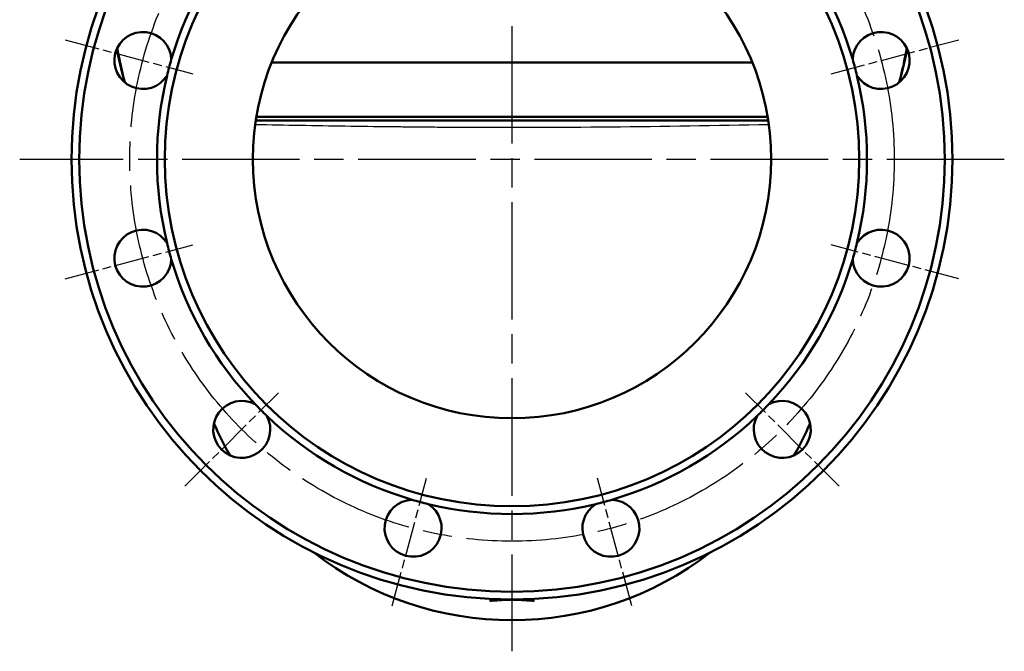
# Model space of a CAD drawing. Header units: millimetres. Extents: x 96 to 1438, y 429 to 1917.
# Tile 13 of 21: x 1058 to 1438, y 993 to 1237. Entities that reach past the tile are written whole.
import ezdxf

# ---------------------------------------------------------------- set-up
doc = ezdxf.new("R2010")
doc.units = ezdxf.units.MM
doc.header["$LTSCALE"] = 8
doc.linetypes.add('CHAIN', pattern=[0.3543, 0.2362, -0.0295, 0.0591, -0.0295])
for name, color, linetype, lineweight in [('Mittellinie(DIN)', 4, 'CHAIN', 25), ('Mittelpunktmarkierung(DIN)', 4, 'CHAIN', 25), ('Sichtbare Kanten(DIN)', 7, 'Continuous', 50), ('Sichtbare tangentiale Kanten(DIN)', 3, 'Continuous', 25)]:
    doc.layers.add(name, color=color, linetype=linetype, lineweight=lineweight)

msp = doc.modelspace()

# ---------------------------------------------------------------- linework, layer by layer
at = {"layer": 'Mittellinie(DIN)', "linetype": 'CHAIN', "ltscale": 23.990969}
msp.add_circle((1248.39, 1183.06), 147.5, dxfattribs=at)
at = {"layer": 'Mittelpunktmarkierung(DIN)', "linetype": 'CHAIN', "ltscale": 23.990969}
for p, q in [((1248.39, 1914.49), (1248.39, 993.06)), ((1438.39, 1183.06), (1058.39, 1183.06))]:
    msp.add_line(p, q, dxfattribs=at)
at = {"layer": 'Mittelpunktmarkierung(DIN)', "linetype": 'CHAIN', "ltscale": 7.083847}
for p, q in [((1075.97, 1229.25), (1125.24, 1216.06)), ((1371.55, 1216.06), (1420.81, 1229.25)), ((1075.97, 1136.86), (1125.24, 1150.06)), ((1420.81, 1136.86), (1371.55, 1150.06)), ((1122.17, 1056.84), (1158.24, 1092.9)), ((1374.61, 1056.84), (1338.55, 1092.9)), ((1202.19, 1010.64), (1215.39, 1059.9)), ((1294.59, 1010.64), (1281.39, 1059.9))]:
    msp.add_line(p, q, dxfattribs=at)
at = {"layer": 'Sichtbare Kanten(DIN)'}
for p, q in [((1155.65, 1220.46), (1341.13, 1220.46)), ((1201.69, 1198.06), (1149.52, 1198.06)), ((1149.75, 1199.46), (1347.04, 1199.46)), ((1217.48, 1198.06), (1201.69, 1198.06)), ((1240.89, 1198.06), (1217.48, 1198.06)), ((1255.89, 1198.06), (1240.89, 1198.06)), ((1347.26, 1198.06), (1255.89, 1198.06))]:
    msp.add_line(p, q, dxfattribs=at)
at = {"layer": 'Sichtbare Kanten(DIN)', "flags": 128}
for points in [[(1095.89, 1225.76), (1096, 1225.21), (1096.1, 1224.66), (1096.21, 1224.11), (1096.32, 1223.56), (1096.44, 1223.01), (1096.55, 1222.47), (1096.67, 1221.92), (1096.79, 1221.37), (1096.91, 1220.82), (1097.03, 1220.28), (1097.16, 1219.73), (1097.28, 1219.19), (1097.41, 1218.64), (1097.55, 1218.1), (1097.68, 1217.55), (1097.82, 1217.01), (1097.95, 1216.47), (1098.09, 1215.93), (1098.24, 1215.39), (1098.38, 1214.85), (1098.53, 1214.31), (1098.67, 1213.77), (1098.82, 1213.23), (1098.98, 1212.7)], [(1397.81, 1212.7), (1397.96, 1213.23), (1398.11, 1213.77), (1398.26, 1214.31), (1398.4, 1214.85), (1398.55, 1215.39), (1398.69, 1215.93), (1398.83, 1216.47), (1398.97, 1217.01), (1399.1, 1217.55), (1399.24, 1218.1), (1399.37, 1218.64), (1399.5, 1219.18), (1399.63, 1219.73), (1399.75, 1220.27), (1399.88, 1220.82), (1400, 1221.37), (1400.12, 1221.91), (1400.23, 1222.46), (1400.35, 1223.01), (1400.46, 1223.56), (1400.57, 1224.11), (1400.68, 1224.66), (1400.79, 1225.21), (1400.89, 1225.76)]]:
    msp.add_lwpolyline(points, dxfattribs=at)
at = {"layer": 'Sichtbare Kanten(DIN)'}
for radius in [170, 167, 134, 100]:
    msp.add_circle((1248.39, 1183.06), radius, dxfattribs=at)
for centre, radius, start, end in [((1248.39, 1183.06), 137, 136.3215, 163.6785), ((1248.39, 1183.06), 137, 16.3215, 43.6785), ((1105.92, 1221.23), 11, 1.6929, 328.3071), ((1390.87, 1221.23), 11, 211.6929, 178.3071), ((1248.39, 1183.06), 137, 163.6785, 166.3215), ((1248.39, 1183.06), 137, 13.6785, 16.3215), ((1248.39, 1183.06), 137, 166.3215, 193.6785), ((1248.39, 1183.06), 137, 346.3215, 13.6785), ((1105.92, 1144.88), 11, 31.6929, 358.3071), ((1390.87, 1144.88), 11, 181.6929, 148.3071), ((1248.39, 1183.06), 137, 193.6785, 196.3215), ((1248.39, 1183.06), 137, 343.6785, 346.3215), ((1248.39, 1183.06), 137, 196.3215, 223.6785), ((1248.39, 1183.06), 137, 316.3215, 343.6785), ((1144.09, 1078.76), 11, 61.6929, 28.3071), ((1248.39, 1183.06), 137, 223.6785, 226.3215), ((1352.69, 1078.76), 11, 151.6929, 118.3071), ((1248.39, 1183.06), 137, 313.6785, 316.3215), ((1248.39, 1183.06), 137, 226.3215, 253.6785), ((1248.39, 1183.06), 137, 286.3215, 313.6785), ((1248.39, 1130.06), 125, 203.0327, 209.3471), ((1248.39, 1130.06), 125, 330.6529, 336.9673), ((1210.22, 1040.58), 11, 91.6929, 58.3071), ((1248.39, 1183.06), 137, 253.6785, 256.3215), ((1248.39, 1183.06), 137, 256.3215, 283.6785), ((1286.57, 1040.58), 11, 121.6929, 88.3071), ((1248.39, 1183.06), 137, 283.6785, 286.3215), ((1248.39, 1130.06), 125, 232.1749, 307.8251)]:
    msp.add_arc(centre, radius, start, end, dxfattribs=at)
at = {"layer": 'Sichtbare tangentiale Kanten(DIN)'}
for p, q in [((1239.96, 1012.32), (1239.96, 1013.26)), ((1256.82, 1013.26), (1256.82, 1012.32))]:
    msp.add_line(p, q, dxfattribs=at)
at = {"layer": 'Sichtbare tangentiale Kanten(DIN)', "flags": 128}
for points in [[(1099.34, 1212.41), (1099.19, 1212.99), (1099.03, 1213.57), (1098.88, 1214.15), (1098.73, 1214.73), (1098.58, 1215.31), (1098.43, 1215.89), (1098.29, 1216.48), (1098.15, 1217.06), (1098.01, 1217.64), (1097.88, 1218.23), (1097.75, 1218.82), (1097.62, 1219.4), (1097.49, 1219.99), (1097.36, 1220.58), (1097.24, 1221.16), (1097.12, 1221.75), (1097, 1222.34), (1096.89, 1222.93), (1096.77, 1223.52), (1096.66, 1224.11), (1096.56, 1224.71), (1096.45, 1225.3), (1096.35, 1225.89), (1096.25, 1226.48)], [(1400.53, 1226.48), (1400.43, 1225.89), (1400.33, 1225.29), (1400.23, 1224.7), (1400.12, 1224.11), (1400.01, 1223.52), (1399.9, 1222.93), (1399.78, 1222.34), (1399.66, 1221.75), (1399.54, 1221.16), (1399.42, 1220.57), (1399.3, 1219.99), (1399.17, 1219.4), (1399.04, 1218.81), (1398.9, 1218.23), (1398.77, 1217.64), (1398.63, 1217.06), (1398.49, 1216.47), (1398.35, 1215.89), (1398.2, 1215.31), (1398.06, 1214.73), (1397.91, 1214.15), (1397.75, 1213.57), (1397.6, 1212.99), (1397.44, 1212.41)], [(1149.3, 1196.53), (1151.47, 1196.49), (1153.64, 1196.46), (1155.81, 1196.42), (1157.98, 1196.38), (1160.15, 1196.34), (1162.32, 1196.31), (1164.5, 1196.27), (1166.67, 1196.24), (1168.84, 1196.2), (1171.01, 1196.16), (1173.18, 1196.13), (1175.35, 1196.09), (1177.52, 1196.06), (1179.69, 1196.02), (1181.86, 1195.99), (1184.03, 1195.96), (1186.2, 1195.93), (1188.38, 1195.89), (1190.55, 1195.86), (1192.72, 1195.83), (1194.89, 1195.8), (1197.06, 1195.78), (1199.23, 1195.75), (1201.4, 1195.72)], [(1201.4, 1195.72), (1202.08, 1195.71), (1202.76, 1195.71), (1203.43, 1195.7), (1204.11, 1195.69), (1204.79, 1195.68), (1205.46, 1195.68), (1206.14, 1195.67), (1206.81, 1195.66), (1207.49, 1195.65), (1208.17, 1195.65), (1208.84, 1195.64), (1209.52, 1195.63), (1210.2, 1195.63), (1210.87, 1195.62), (1211.55, 1195.61), (1212.23, 1195.61), (1212.9, 1195.6), (1213.58, 1195.59), (1214.25, 1195.59), (1214.93, 1195.58), (1215.61, 1195.57), (1216.28, 1195.57), (1216.96, 1195.56), (1217.64, 1195.56)], [(1217.64, 1195.56), (1218.61, 1195.55), (1219.57, 1195.54), (1220.54, 1195.53), (1221.51, 1195.53), (1222.48, 1195.52), (1223.45, 1195.51), (1224.42, 1195.51), (1225.39, 1195.5), (1226.36, 1195.5), (1227.33, 1195.49), (1228.29, 1195.48), (1229.26, 1195.48), (1230.23, 1195.47), (1231.2, 1195.47), (1232.17, 1195.46), (1233.14, 1195.46), (1234.11, 1195.46), (1235.08, 1195.45), (1236.05, 1195.45), (1237.02, 1195.45), (1237.98, 1195.44), (1238.95, 1195.44), (1239.92, 1195.44), (1240.89, 1195.44)], [(1240.89, 1195.44), (1241.52, 1195.43), (1242.14, 1195.43), (1242.77, 1195.43), (1243.39, 1195.43), (1244.02, 1195.43), (1244.64, 1195.43), (1245.27, 1195.43), (1245.89, 1195.43), (1246.52, 1195.43), (1247.14, 1195.43), (1247.77, 1195.43), (1248.39, 1195.43), (1249.02, 1195.43), (1249.64, 1195.43), (1250.27, 1195.43), (1250.89, 1195.43), (1251.52, 1195.43), (1252.14, 1195.43), (1252.77, 1195.43), (1253.39, 1195.43), (1254.02, 1195.43), (1254.64, 1195.43), (1255.27, 1195.43), (1255.89, 1195.44)], [(1255.89, 1195.44), (1259.71, 1195.45), (1263.53, 1195.46), (1267.34, 1195.48), (1271.16, 1195.5), (1274.98, 1195.53), (1278.8, 1195.55), (1282.61, 1195.59), (1286.43, 1195.62), (1290.25, 1195.66), (1294.06, 1195.71), (1297.88, 1195.75), (1301.7, 1195.8), (1305.51, 1195.85), (1309.33, 1195.91), (1313.15, 1195.97), (1316.96, 1196.02), (1320.78, 1196.08), (1324.59, 1196.14), (1328.41, 1196.21), (1332.22, 1196.27), (1336.04, 1196.33), (1339.85, 1196.4), (1343.67, 1196.46), (1347.48, 1196.53)], [(1240.26, 1012.9), (1240.25, 1012.88), (1240.24, 1012.86), (1240.22, 1012.83), (1240.21, 1012.81), (1240.2, 1012.79), (1240.19, 1012.76), (1240.17, 1012.74), (1240.16, 1012.72), (1240.15, 1012.69), (1240.13, 1012.67), (1240.12, 1012.64), (1240.11, 1012.62), (1240.1, 1012.6), (1240.08, 1012.57), (1240.07, 1012.55), (1240.06, 1012.52), (1240.05, 1012.5), (1240.03, 1012.47), (1240.02, 1012.45), (1240.01, 1012.42), (1240, 1012.4), (1239.98, 1012.37), (1239.97, 1012.35), (1239.96, 1012.32)], [(1239.96, 1012.32), (1239.99, 1012.35), (1240.01, 1012.37), (1240.04, 1012.39), (1240.07, 1012.41), (1240.1, 1012.43), (1240.13, 1012.46), (1240.16, 1012.48), (1240.18, 1012.5), (1240.21, 1012.52), (1240.24, 1012.54), (1240.27, 1012.56), (1240.3, 1012.58), (1240.32, 1012.6), (1240.35, 1012.62), (1240.38, 1012.64), (1240.41, 1012.66), (1240.44, 1012.68), (1240.46, 1012.7), (1240.49, 1012.71), (1240.52, 1012.73), (1240.55, 1012.75), (1240.58, 1012.77), (1240.6, 1012.78), (1240.63, 1012.8)], [(1240.9, 1012.44), (1240.86, 1012.43), (1240.82, 1012.43), (1240.78, 1012.42), (1240.74, 1012.42), (1240.7, 1012.42), (1240.66, 1012.41), (1240.62, 1012.41), (1240.58, 1012.4), (1240.55, 1012.4), (1240.51, 1012.39), (1240.47, 1012.39), (1240.43, 1012.38), (1240.39, 1012.38), (1240.35, 1012.37), (1240.31, 1012.37), (1240.27, 1012.36), (1240.23, 1012.36), (1240.2, 1012.35), (1240.16, 1012.35), (1240.12, 1012.34), (1240.08, 1012.34), (1240.04, 1012.33), (1240, 1012.33), (1239.97, 1012.32)], [(1240.42, 1013.24), (1240.42, 1013.23), (1240.41, 1013.21), (1240.41, 1013.2), (1240.4, 1013.18), (1240.39, 1013.17), (1240.39, 1013.16), (1240.38, 1013.14), (1240.38, 1013.13), (1240.37, 1013.11), (1240.36, 1013.1), (1240.36, 1013.08), (1240.35, 1013.07), (1240.34, 1013.06), (1240.34, 1013.04), (1240.33, 1013.03), (1240.32, 1013.01), (1240.31, 1013), (1240.31, 1012.98), (1240.3, 1012.97), (1240.29, 1012.96), (1240.29, 1012.94), (1240.28, 1012.93), (1240.27, 1012.91), (1240.26, 1012.9)], [(1240.63, 1012.8), (1240.66, 1012.82), (1240.68, 1012.83), (1240.7, 1012.85), (1240.73, 1012.87), (1240.75, 1012.88), (1240.77, 1012.9), (1240.79, 1012.92), (1240.81, 1012.94), (1240.83, 1012.95), (1240.85, 1012.97), (1240.87, 1012.99), (1240.89, 1013), (1240.91, 1013.02), (1240.93, 1013.04), (1240.95, 1013.06), (1240.97, 1013.07), (1240.98, 1013.09), (1241, 1013.11), (1241.02, 1013.12), (1241.03, 1013.14), (1241.05, 1013.16), (1241.06, 1013.18), (1241.08, 1013.19), (1241.09, 1013.21)], [(1240.9, 1012.83), (1240.89, 1012.83), (1240.88, 1012.82), (1240.87, 1012.82), (1240.85, 1012.82), (1240.84, 1012.82), (1240.83, 1012.82), (1240.82, 1012.82), (1240.81, 1012.82), (1240.8, 1012.82), (1240.79, 1012.82), (1240.78, 1012.81), (1240.77, 1012.81), (1240.76, 1012.81), (1240.75, 1012.81), (1240.74, 1012.81), (1240.73, 1012.81), (1240.71, 1012.81), (1240.7, 1012.81), (1240.69, 1012.81), (1240.68, 1012.8), (1240.67, 1012.8), (1240.66, 1012.8), (1240.65, 1012.8), (1240.64, 1012.8)], [(1240.89, 1012.44), (1241.47, 1012.5), (1242.07, 1012.56), (1242.67, 1012.61), (1243.28, 1012.66), (1243.9, 1012.7), (1244.52, 1012.74), (1245.16, 1012.77), (1245.8, 1012.8), (1246.44, 1012.82), (1247.09, 1012.83), (1247.74, 1012.84), (1248.38, 1012.84), (1249.03, 1012.84), (1249.68, 1012.83), (1250.32, 1012.82), (1250.97, 1012.8), (1251.61, 1012.77), (1252.24, 1012.74), (1252.87, 1012.7), (1253.5, 1012.66), (1254.11, 1012.61), (1254.72, 1012.56), (1255.31, 1012.5), (1255.89, 1012.44)], [(1244.51, 1013.1), (1244.35, 1013.09), (1244.2, 1013.08), (1244.04, 1013.08), (1243.89, 1013.07), (1243.73, 1013.06), (1243.58, 1013.05), (1243.43, 1013.04), (1243.28, 1013.03), (1243.12, 1013.02), (1242.97, 1013.01), (1242.82, 1013), (1242.67, 1012.98), (1242.52, 1012.97), (1242.37, 1012.96), (1242.22, 1012.95), (1242.07, 1012.94), (1241.92, 1012.92), (1241.77, 1012.91), (1241.63, 1012.9), (1241.48, 1012.88), (1241.33, 1012.87), (1241.19, 1012.86), (1241.04, 1012.84), (1240.9, 1012.83)], [(1255.87, 1012.82), (1255.72, 1012.84), (1255.58, 1012.85), (1255.43, 1012.86), (1255.28, 1012.88), (1255.14, 1012.89), (1254.99, 1012.91), (1254.84, 1012.92), (1254.69, 1012.93), (1254.54, 1012.94), (1254.39, 1012.96), (1254.24, 1012.97), (1254.09, 1012.98), (1253.94, 1012.99), (1253.79, 1013), (1253.64, 1013.01), (1253.48, 1013.02), (1253.33, 1013.03), (1253.18, 1013.04), (1253.02, 1013.05), (1252.87, 1013.06), (1252.71, 1013.07), (1252.56, 1013.08), (1252.4, 1013.09), (1252.25, 1013.1)], [(1255.69, 1013.21), (1255.7, 1013.19), (1255.72, 1013.18), (1255.73, 1013.16), (1255.75, 1013.14), (1255.77, 1013.12), (1255.78, 1013.11), (1255.8, 1013.09), (1255.82, 1013.07), (1255.84, 1013.06), (1255.85, 1013.04), (1255.87, 1013.02), (1255.89, 1013), (1255.91, 1012.99), (1255.93, 1012.97), (1255.95, 1012.95), (1255.97, 1012.94), (1255.99, 1012.92), (1256.01, 1012.9), (1256.03, 1012.88), (1256.06, 1012.87), (1256.08, 1012.85), (1256.1, 1012.83), (1256.13, 1012.82), (1256.15, 1012.8)], [(1256.13, 1012.79), (1256.12, 1012.79), (1256.11, 1012.8), (1256.1, 1012.8), (1256.08, 1012.8), (1256.07, 1012.8), (1256.06, 1012.8), (1256.05, 1012.8), (1256.04, 1012.8), (1256.03, 1012.8), (1256.02, 1012.81), (1256.01, 1012.81), (1256, 1012.81), (1255.99, 1012.81), (1255.98, 1012.81), (1255.97, 1012.81), (1255.95, 1012.81), (1255.94, 1012.81), (1255.93, 1012.81), (1255.92, 1012.82), (1255.91, 1012.82), (1255.9, 1012.82), (1255.89, 1012.82), (1255.88, 1012.82), (1255.87, 1012.82)], [(1256.81, 1012.32), (1256.77, 1012.32), (1256.73, 1012.33), (1256.69, 1012.33), (1256.65, 1012.34), (1256.61, 1012.34), (1256.57, 1012.35), (1256.54, 1012.35), (1256.5, 1012.36), (1256.46, 1012.36), (1256.42, 1012.37), (1256.38, 1012.37), (1256.34, 1012.38), (1256.3, 1012.38), (1256.26, 1012.39), (1256.23, 1012.39), (1256.19, 1012.4), (1256.15, 1012.4), (1256.11, 1012.41), (1256.07, 1012.41), (1256.03, 1012.42), (1255.99, 1012.42), (1255.95, 1012.42), (1255.91, 1012.43), (1255.87, 1012.43)], [(1256.15, 1012.8), (1256.18, 1012.78), (1256.21, 1012.77), (1256.23, 1012.75), (1256.26, 1012.73), (1256.29, 1012.71), (1256.32, 1012.7), (1256.35, 1012.68), (1256.37, 1012.66), (1256.4, 1012.64), (1256.43, 1012.62), (1256.46, 1012.6), (1256.49, 1012.58), (1256.52, 1012.56), (1256.54, 1012.54), (1256.57, 1012.52), (1256.6, 1012.5), (1256.63, 1012.48), (1256.66, 1012.46), (1256.68, 1012.43), (1256.71, 1012.41), (1256.74, 1012.39), (1256.77, 1012.37), (1256.8, 1012.35), (1256.82, 1012.32)], [(1256.52, 1012.9), (1256.51, 1012.91), (1256.51, 1012.93), (1256.5, 1012.94), (1256.49, 1012.96), (1256.48, 1012.97), (1256.48, 1012.98), (1256.47, 1013), (1256.46, 1013.01), (1256.45, 1013.03), (1256.45, 1013.04), (1256.44, 1013.06), (1256.43, 1013.07), (1256.43, 1013.08), (1256.42, 1013.1), (1256.41, 1013.11), (1256.41, 1013.13), (1256.4, 1013.14), (1256.4, 1013.16), (1256.39, 1013.17), (1256.38, 1013.18), (1256.38, 1013.2), (1256.37, 1013.21), (1256.37, 1013.23), (1256.36, 1013.24)], [(1256.82, 1012.32), (1256.81, 1012.35), (1256.8, 1012.37), (1256.79, 1012.4), (1256.77, 1012.42), (1256.76, 1012.45), (1256.75, 1012.47), (1256.74, 1012.5), (1256.72, 1012.52), (1256.71, 1012.55), (1256.7, 1012.57), (1256.69, 1012.6), (1256.67, 1012.62), (1256.66, 1012.64), (1256.65, 1012.67), (1256.64, 1012.69), (1256.62, 1012.72), (1256.61, 1012.74), (1256.6, 1012.76), (1256.58, 1012.79), (1256.57, 1012.81), (1256.56, 1012.83), (1256.55, 1012.86), (1256.53, 1012.88), (1256.52, 1012.9)]]:
    msp.add_lwpolyline(points, dxfattribs=at)
at = {"layer": 'Sichtbare tangentiale Kanten(DIN)'}
for centre, major_axis, start_param, end_param in [((1240.63, 1013.78), (0.568, -0.823), 5.24781, 5.646198), ((1256.15, 1013.78), (0.568, 0.823), 3.77858, 4.176968)]:
    msp.add_ellipse(centre, major_axis=major_axis, ratio=0.932643, start_param=start_param, end_param=end_param, dxfattribs=at)

doc.saveas('drawing.dxf')
